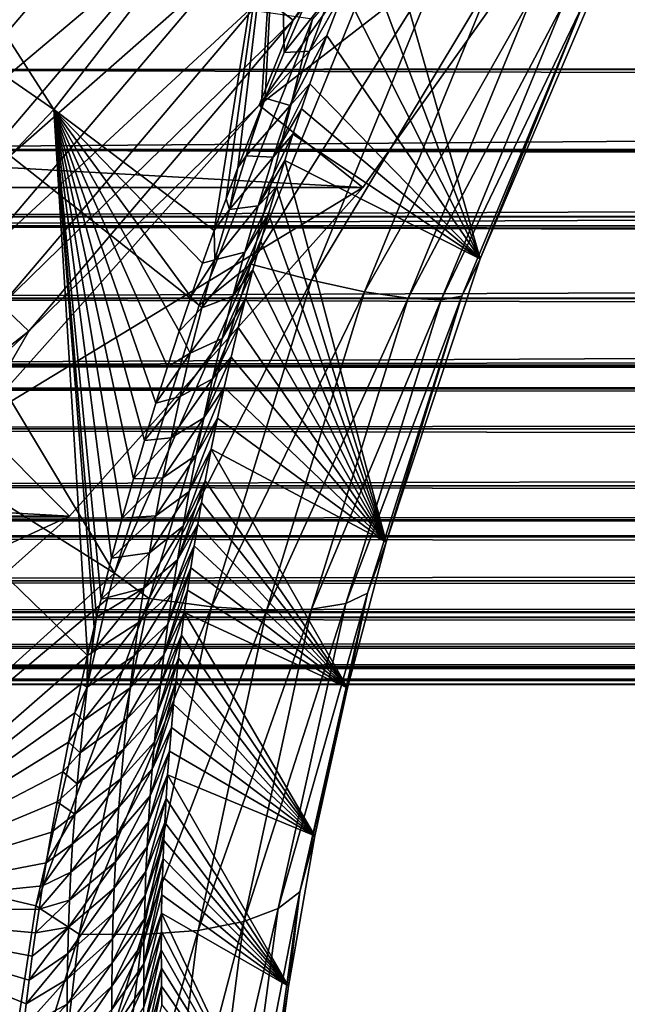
# Model space of a CAD drawing. Header units: metres. Extents: x -101 to 101, y -261 to 23.
# Tile 87 of 256: x -62.61 to -59.52, y -16.63 to -11.61. Entities that reach past the tile are written whole.
import ezdxf

# ---------------------------------------------------------------- set-up
doc = ezdxf.new("R2010")
doc.units = ezdxf.units.M
doc.layers.add('solid_505151_K2442K1000C34', color=7, linetype='CONTINUOUS')

msp = doc.modelspace()

# ---------------------------------------------------------------- linework, layer by layer
at = {"layer": 'solid_505151_K2442K1000C34'}
for points in [[(-61.372223, -11.499837, -0.812059), (-61.218605, -11.616613, -1.132233), (-60.052208, -9.896307, -1.132233)], [(-60.052208, -9.896307, -1.132233), (-61.218605, -11.616613, -1.132233), (-60.136715, -10.281734, -1.482362)], [(-62.437145, -12.072566, 66.448959), (-64.429291, -10.693686, 59.914131), (-63.805645, -9.945367, 59.914131)], [(-61.287933, -10.58791, 66.448959), (-62.437145, -12.072566, 66.448959), (-63.805645, -9.945367, 59.914131)], [(-61.390793, -12.049191, -1.482362), (-59.565556, -10.640695, -4), (-60.136715, -10.281734, -1.482362)], [(-61.218605, -11.616613, -1.132233), (-61.390793, -12.049191, -1.482362), (-60.136715, -10.281734, -1.482362)], [(-61.619877, -12.687778, 69.616043), (-62.437145, -12.072566, 66.448959), (-61.287933, -10.58791, 66.448959)], [(-61.560154, -12.525999, 69.425346), (-61.619877, -12.687778, 69.616043), (-61.287933, -10.58791, 66.448959)], [(-61.500416, -12.368845, 69.249565), (-61.560154, -12.525999, 69.425346), (-61.287933, -10.58791, 66.448959)], [(-61.381557, -12.067171, 68.936737), (-61.500416, -12.368845, 69.249565), (-61.287933, -10.58791, 66.448959)], [(-61.359959, -12.014003, 68.885155), (-61.381557, -12.067171, 68.936737), (-61.287933, -10.58791, 66.448959)], [(-61.263577, -11.781261, 68.6707), (-61.359959, -12.014003, 68.885155), (-61.287933, -10.58791, 66.448959)], [(-61.146664, -11.509503, 68.445137), (-61.263577, -11.781261, 68.6707), (-61.287933, -10.58791, 66.448959)], [(-60.8634, -12.469823, -4), (-92.136597, -12.469823, -4), (-93.434448, -10.640695, -4)], [(-59.565556, -10.640695, -4), (-60.8634, -12.469823, -4), (-93.434448, -10.640695, -4)], [(-61.390793, -12.049191, -1.482362), (-60.8634, -12.469823, -4), (-59.565556, -10.640695, -4)], [(-62.437145, -12.072566, 66.448959), (-63.730656, -13.433341, 66.448959), (-64.429291, -10.693686, 59.914131)], [(-62.358574, -10.750033, -0.03452), (-63.174736, -11.17912), (-63.847355, -11.935073)], [(-62.358574, -10.750033, -0.03452), (-63.847355, -11.935073), (-63.603752, -12.215973, -0.03452)], [(-62.358574, -10.750033, -0.03452), (-63.603752, -12.215973, -0.03452), (-62.072533, -10.967475, -0.137706)], [(-63.603752, -12.215973, -0.03452), (-63.342899, -12.463066, -0.137706), (-62.072533, -10.967475, -0.137706)], [(-62.072533, -10.967475, -0.137706), (-63.342899, -12.463066, -0.137706), (-61.806778, -11.169497, -0.305955)], [(-60.265236, -12.833061, 102.595268), (-60.869045, -11.237093, 69.035301), (-60.780933, -11.02522, 68.842979)], [(-59.674934, -11.445688, 102.772995), (-60.265236, -12.833061, 102.595268), (-60.780933, -11.02522, 68.842979)], [(-7.519009, -11.813201, 50.243824), (-8.923031, -11.088615, 51.101612), (-63.278236, -11.50272, 50.62743)], [(-63.342899, -12.463066, -0.137706), (-63.100544, -12.692637, -0.305955), (-61.806778, -11.169497, -0.305955)], [(-61.806778, -11.169497, -0.305955), (-63.100544, -12.692637, -0.305955), (-61.570591, -11.349042, -0.533388)], [(-62.127956, -14.432835, 104.163307), (-64.077522, -11.18525, 105.622948), (-65.314751, -12.422479, 105.622948)], [(-61.696209, -13.068428, 104.435432), (-61.120453, -11.612146, 104.637054), (-64.077522, -11.18525, 105.622948)], [(-62.127956, -14.432835, 104.163307), (-61.696209, -13.068428, 104.435432), (-64.077522, -11.18525, 105.622948)], [(-60.753654, -11.187316, 104.610352), (-61.120453, -11.612146, 104.637054), (-61.433395, -12.859151, 104.399261)], [(-60.753654, -11.187316, 104.610352), (-61.433395, -12.859151, 104.399261), (-60.459606, -11.308308, 104.40818)], [(-60.265236, -12.833061, 102.595268), (-60.957573, -11.46047, 69.263115), (-60.869045, -11.237093, 69.035301)], [(-61.433395, -12.859151, 104.399261), (-61.124973, -12.940775, 104.198792), (-60.459606, -11.308308, 104.40818)], [(-60.459606, -11.308308, 104.40818), (-61.124973, -12.940775, 104.198792), (-60.203331, -11.406996, 104.1502)], [(-63.100544, -12.692637, -0.305955), (-62.885155, -12.896667, -0.533388), (-61.570591, -11.349042, -0.533388)], [(-61.570591, -11.349042, -0.533388), (-62.885155, -12.896667, -0.533388), (-61.372223, -11.499837, -0.812059)], [(-61.124973, -12.940775, 104.198792), (-60.85466, -12.999546, 103.942963), (-60.203331, -11.406996, 104.1502)], [(-60.203331, -11.406996, 104.1502), (-60.85466, -12.999546, 103.942963), (-59.993916, -11.479878, 103.845551)], [(-61.024361, -11.47776, 68.781273), (-61.263577, -11.781261, 68.6707), (-61.146664, -11.509503, 68.445137)], [(-61.024361, -11.47776, 68.781273), (-61.135708, -11.773926, 69.088737), (-61.263577, -11.781261, 68.6707)], [(-61.135708, -11.773926, 69.088737), (-60.957573, -11.46047, 69.263115), (-61.045918, -11.695296, 69.529716)], [(-61.024361, -11.47776, 68.781273), (-60.957573, -11.46047, 69.263115), (-61.135708, -11.773926, 69.088737)], [(-60.265236, -12.833061, 102.595268), (-61.045918, -11.695296, 69.529716), (-60.957573, -11.46047, 69.263115)], [(-60.85466, -12.999546, 103.942963), (-60.63205, -13.033382, 103.640846), (-59.993916, -11.479878, 103.845551)], [(-59.993916, -11.479878, 103.845551), (-60.63205, -13.033382, 103.640846), (-59.838799, -11.524368, 103.505066)], [(-59.743484, -11.538886, 103.140816), (-60.265236, -12.833061, 102.595268), (-59.674934, -11.445688, 102.772995)], [(63.903275, -11.868822, 31.827702), (-63.903271, -11.868819, 31.827698), (-63.278229, -11.502713, 31.372561)], [(-7.519009, -11.813201, 50.243824), (-63.278236, -11.50272, 50.62743), (-63.903229, -11.868796, 50.172333)], [(63.903275, -11.868822, 31.827702), (-63.278229, -11.502713, 31.372561), (63.278225, -11.502713, 31.372561)], [(-62.885155, -12.896667, -0.533388), (-62.704254, -13.068025, -0.812059), (-61.372223, -11.499837, -0.812059)], [(-61.372223, -11.499837, -0.812059), (-62.704254, -13.068025, -0.812059), (-61.218605, -11.616613, -1.132233)], [(-60.63205, -13.033382, 103.640846), (-60.465038, -13.041083, 103.303177), (-59.838799, -11.524368, 103.505066)], [(-59.838799, -11.524368, 103.505066), (-60.465038, -13.041083, 103.303177), (-59.743484, -11.538886, 103.140816)], [(-60.465038, -13.041083, 103.303177), (-60.359558, -13.022372, 102.941925), (-59.743484, -11.538886, 103.140816)], [(-59.743484, -11.538886, 103.140816), (-60.359558, -13.022372, 102.941925), (-60.265236, -12.833061, 102.595268)], [(-62.704254, -13.068025, -0.812059), (-62.564163, -13.200726, -1.132233), (-61.218605, -11.616613, -1.132233)], [(-61.218605, -11.616613, -1.132233), (-62.564163, -13.200726, -1.132233), (-61.390793, -12.049191, -1.482362)], [(-61.433395, -12.859151, 104.399261), (-61.120453, -11.612146, 104.637054), (-61.696209, -13.068428, 104.435432)], [(-61.233521, -12.052059, 69.414902), (-61.045918, -11.695296, 69.529716), (-61.133347, -11.941267, 69.839073)], [(-61.135708, -11.773926, 69.088737), (-61.045918, -11.695296, 69.529716), (-61.233521, -12.052059, 69.414902)], [(-60.265236, -12.833061, 102.595268), (-61.133347, -11.941267, 69.839073), (-61.045918, -11.695296, 69.529716)], [(-61.135708, -11.773926, 69.088737), (-61.359959, -12.014003, 68.885155), (-61.263577, -11.781261, 68.6707)], [(-61.135708, -11.773926, 69.088737), (-61.233521, -12.052059, 69.414902), (-61.359959, -12.014003, 68.885155)], [(-7.519009, -11.813201, 50.243824), (-63.903229, -11.868796, 50.172333), (-64.660034, -12.274928, 49.621262)], [(-6.078445, -12.383045, 49.465237), (-7.519009, -11.813201, 50.243824), (-64.660034, -12.274928, 49.621262)], [(64.66008, -12.274951, 32.378773), (-64.660072, -12.274948, 32.378769), (-63.903271, -11.868819, 31.827698)], [(64.66008, -12.274951, 32.378773), (-63.903271, -11.868819, 31.827698), (63.903275, -11.868822, 31.827702)], [(-61.319801, -12.314244, 69.755951), (-61.133347, -11.941267, 69.839073), (-61.176502, -12.068356, 70.011055)], [(-61.233521, -12.052059, 69.414902), (-61.133347, -11.941267, 69.839073), (-61.319801, -12.314244, 69.755951)], [(-60.265236, -12.833061, 102.595268), (-61.176502, -12.068356, 70.011055), (-61.133347, -11.941267, 69.839073)], [(-61.458176, -12.307436, 69.230492), (-61.381557, -12.067171, 68.936737), (-61.359959, -12.014003, 68.885155)], [(-61.233521, -12.052059, 69.414902), (-61.458176, -12.307436, 69.230492), (-61.359959, -12.014003, 68.885155)], [(-62.265812, -14.853148, 73.101875), (-63.730656, -13.433341, 66.448959), (-62.437145, -12.072566, 66.448959)], [(-62.834877, -13.665122, -1.482362), (-60.8634, -12.469823, -4), (-61.390793, -12.049191, -1.482362)], [(-62.564163, -13.200726, -1.132233), (-62.834877, -13.665122, -1.482362), (-61.390793, -12.049191, -1.482362)], [(-62.231724, -14.708451, 72.811768), (-62.265812, -14.853148, 73.101875), (-62.437145, -12.072566, 66.448959)], [(-62.219067, -14.656358, 72.70961), (-62.231724, -14.708451, 72.811768), (-62.437145, -12.072566, 66.448959)], [(-62.196621, -14.565732, 72.534607), (-62.219067, -14.656358, 72.70961), (-62.437145, -12.072566, 66.448959)], [(-62.143234, -14.356822, 72.143082), (-62.196621, -14.565732, 72.534607), (-62.437145, -12.072566, 66.448959)], [(-62.088406, -14.15246, 71.776848), (-62.143234, -14.356822, 72.143082), (-62.437145, -12.072566, 66.448959)], [(-62.032135, -13.95272, 71.435112), (-62.088406, -14.15246, 71.776848), (-62.437145, -12.072566, 66.448959)], [(-61.975166, -13.757648, 71.115257), (-62.032135, -13.95272, 71.435112), (-62.437145, -12.072566, 66.448959)], [(-61.916958, -13.567296, 70.817909), (-61.975166, -13.757648, 71.115257), (-62.437145, -12.072566, 66.448959)], [(-61.858368, -13.381741, 70.540359), (-61.916958, -13.567296, 70.817909), (-62.437145, -12.072566, 66.448959)], [(-61.799141, -13.201052, 70.2827), (-61.858368, -13.381741, 70.540359), (-62.437145, -12.072566, 66.448959)], [(-61.739513, -13.025166, 70.043503), (-61.799141, -13.201052, 70.2827), (-62.437145, -12.072566, 66.448959)], [(-61.679874, -12.854079, 69.821213), (-61.739513, -13.025166, 70.043503), (-62.437145, -12.072566, 66.448959)], [(-61.619877, -12.687778, 69.616043), (-61.679874, -12.854079, 69.821213), (-62.437145, -12.072566, 66.448959)], [(-61.458176, -12.307436, 69.230492), (-61.500416, -12.368845, 69.249565), (-61.381557, -12.067171, 68.936737)], [(-61.233521, -12.052059, 69.414902), (-61.319801, -12.314244, 69.755951), (-61.458176, -12.307436, 69.230492)], [(-61.319801, -12.314244, 69.755951), (-61.176502, -12.068356, 70.011055), (-61.219204, -12.198172, 70.194664)], [(-60.265236, -12.833061, 102.595268), (-61.219204, -12.198172, 70.194664), (-61.176502, -12.068356, 70.011055)], [(-61.396343, -12.562479, 70.108627), (-61.219204, -12.198172, 70.194664), (-61.261353, -12.330692, 70.390808)], [(-61.319801, -12.314244, 69.755951), (-61.219204, -12.198172, 70.194664), (-61.396343, -12.562479, 70.108627)], [(-60.265236, -12.833061, 102.595268), (-61.261353, -12.330692, 70.390808), (-61.219204, -12.198172, 70.194664)], [(-6.078445, -12.383045, 49.465237), (-64.660034, -12.274928, 49.621262), (-65.358109, -12.61659, 49.113052)], [(65.358086, -12.616582, 32.886932), (-65.358086, -12.616583, 32.886932), (-64.660072, -12.274948, 32.378769)], [(65.358086, -12.616582, 32.886932), (-64.660072, -12.274948, 32.378769), (64.66008, -12.274951, 32.378773)], [(-61.543171, -12.580501, 69.586441), (-61.500416, -12.368845, 69.249565), (-61.458176, -12.307436, 69.230492)], [(-61.319801, -12.314244, 69.755951), (-61.543171, -12.580501, 69.586441), (-61.458176, -12.307436, 69.230492)], [(-61.319801, -12.314244, 69.755951), (-61.396343, -12.562479, 70.108627), (-61.543171, -12.580501, 69.586441)], [(-61.396343, -12.562479, 70.108627), (-61.261353, -12.330692, 70.390808), (-61.302853, -12.465883, 70.600327)], [(-60.744408, -14.275767, 102.295349), (-61.302853, -12.465883, 70.600327), (-61.261353, -12.330692, 70.390808)], [(-60.265236, -12.833061, 102.595268), (-60.744408, -14.275767, 102.295349), (-61.261353, -12.330692, 70.390808)], [(-6.078445, -12.383045, 49.465237), (-65.358109, -12.61659, 49.113052), (-65.459663, -12.663836, 49.039108)], [(-4.689626, -12.792543, 48.832676), (-6.078445, -12.383045, 49.465237), (-65.459663, -12.663836, 49.039108)], [(-61.543171, -12.580501, 69.586441), (-61.560154, -12.525999, 69.425346), (-61.500416, -12.368845, 69.249565)], [(-63.694267, -15.849888, 104.159546), (-62.127956, -14.432835, 104.163307), (-65.314751, -12.422479, 105.622948)], [(-62.357841, -14.142104, -4), (-90.642159, -14.142104, -4), (-92.136597, -12.469823, -4)], [(-60.8634, -12.469823, -4), (-62.357841, -14.142104, -4), (-92.136597, -12.469823, -4)], [(-62.834877, -13.665122, -1.482362), (-62.357841, -14.142104, -4), (-60.8634, -12.469823, -4)], [(-61.464462, -12.798299, 70.47084), (-61.302853, -12.465883, 70.600327), (-61.343666, -12.60377, 70.822937)], [(-61.396343, -12.562479, 70.108627), (-61.302853, -12.465883, 70.600327), (-61.464462, -12.798299, 70.47084)], [(-60.744408, -14.275767, 102.295349), (-61.343666, -12.60377, 70.822937), (-61.302853, -12.465883, 70.600327)], [(-61.543171, -12.580501, 69.586441), (-61.619877, -12.687778, 69.616043), (-61.560154, -12.525999, 69.425346)], [(-61.617867, -12.83785, 69.952065), (-61.619877, -12.687778, 69.616043), (-61.543171, -12.580501, 69.586441)], [(-61.396343, -12.562479, 70.108627), (-61.617867, -12.83785, 69.952065), (-61.543171, -12.580501, 69.586441)], [(-61.396343, -12.562479, 70.108627), (-61.464462, -12.798299, 70.47084), (-61.617867, -12.83785, 69.952065)], [(65.459702, -12.663857, 32.960922), (-65.459702, -12.663854, 32.960918), (-65.358086, -12.616583, 32.886932)], [(65.459702, -12.663857, 32.960922), (-65.358086, -12.616583, 32.886932), (65.358086, -12.616582, 32.886932)], [(-61.525291, -13.023096, 70.840904), (-61.343666, -12.60377, 70.822937), (-61.383678, -12.744328, 71.060158)], [(-61.464462, -12.798299, 70.47084), (-61.343666, -12.60377, 70.822937), (-61.525291, -13.023096, 70.840904)], [(-60.744408, -14.275767, 102.295349), (-61.383678, -12.744328, 71.060158), (-61.343666, -12.60377, 70.822937)], [(66.301315, -13.032708, 33.573795), (-66.301315, -13.032706, 33.573792), (-65.459702, -12.663854, 32.960918)], [(-4.689626, -12.792543, 48.832676), (-65.459663, -12.663836, 49.039108), (-66.301277, -13.032691, 48.426235)], [(66.301315, -13.032708, 33.573795), (-65.459702, -12.663854, 32.960918), (65.459702, -12.663857, 32.960922)], [(-61.617867, -12.83785, 69.952065), (-61.679874, -12.854079, 69.821213), (-61.619877, -12.687778, 69.616043)], [(-61.525291, -13.023096, 70.840904), (-61.383678, -12.744328, 71.060158), (-61.422844, -12.887575, 71.31176)], [(-60.744408, -14.275767, 102.295349), (-61.422844, -12.887575, 71.31176), (-61.383678, -12.744328, 71.060158)], [(-3.405249, -13.064614, 48.36993), (-4.689626, -12.792543, 48.832676), (-66.301277, -13.032691, 48.426235)], [(-61.464462, -12.798299, 70.47084), (-61.683739, -13.081368, 70.32563), (-61.617867, -12.83785, 69.952065)], [(-61.464462, -12.798299, 70.47084), (-61.525291, -13.023096, 70.840904), (-61.683739, -13.081368, 70.32563)], [(-60.359558, -13.022372, 102.941925), (-60.744408, -14.275767, 102.295349), (-60.265236, -12.833061, 102.595268)], [(-61.433395, -12.859151, 104.399261), (-61.696209, -13.068428, 104.435432), (-62.127956, -14.432835, 104.163307)], [(-61.433395, -12.859151, 104.399261), (-62.127956, -14.432835, 104.163307), (-61.951702, -14.562561, 104.053009)], [(-61.433395, -12.859151, 104.399261), (-61.951702, -14.562561, 104.053009), (-61.124973, -12.940775, 104.198792)], [(-61.617867, -12.83785, 69.952065), (-61.739513, -13.025166, 70.043503), (-61.679874, -12.854079, 69.821213)], [(-61.683739, -13.081368, 70.32563), (-61.739513, -13.025166, 70.043503), (-61.617867, -12.83785, 69.952065)], [(-61.579781, -13.238055, 71.217468), (-61.422844, -12.887575, 71.31176), (-61.461071, -13.033484, 71.578583)], [(-61.525291, -13.023096, 70.840904), (-61.422844, -12.887575, 71.31176), (-61.579781, -13.238055, 71.217468)], [(-60.744408, -14.275767, 102.295349), (-61.461071, -13.033484, 71.578583), (-61.422844, -12.887575, 71.31176)], [(-61.951702, -14.562561, 104.053009), (-61.633682, -14.604176, 103.855255), (-61.124973, -12.940775, 104.198792)], [(-61.124973, -12.940775, 104.198792), (-61.633682, -14.604176, 103.855255), (-60.85466, -12.999546, 103.942963)], [(67.183846, -13.378516, 34.216541), (-67.183846, -13.378514, 34.216537), (-66.301315, -13.032706, 33.573792)], [(-3.405249, -13.064614, 48.36993), (-66.301277, -13.032691, 48.426235), (-67.183807, -13.378502, 47.783485)], [(67.183846, -13.378516, 34.216541), (-66.301315, -13.032706, 33.573792), (66.301315, -13.032708, 33.573795)], [(-61.683739, -13.081368, 70.32563), (-61.799141, -13.201052, 70.2827), (-61.739513, -13.025166, 70.043503)], [(-61.525291, -13.023096, 70.840904), (-61.742092, -13.312799, 70.705658), (-61.683739, -13.081368, 70.32563)], [(-61.525291, -13.023096, 70.840904), (-61.579781, -13.238055, 71.217468), (-61.742092, -13.312799, 70.705658)], [(-61.633682, -14.604176, 103.855255), (-61.354504, -14.622436, 103.602867), (-60.85466, -12.999546, 103.942963)], [(-61.628635, -13.444076, 71.599625), (-61.461071, -13.033484, 71.578583), (-61.498245, -13.182012, 71.861832)], [(-61.579781, -13.238055, 71.217468), (-61.461071, -13.033484, 71.578583), (-61.628635, -13.444076, 71.599625)], [(-60.744408, -14.275767, 102.295349), (-61.498245, -13.182012, 71.861832), (-61.461071, -13.033484, 71.578583)], [(-60.85466, -12.999546, 103.942963), (-61.354504, -14.622436, 103.602867), (-60.63205, -13.033382, 103.640846)], [(-61.354504, -14.622436, 103.602867), (-61.124077, -14.616699, 103.304802), (-60.63205, -13.033382, 103.640846)], [(-60.63205, -13.033382, 103.640846), (-61.124077, -14.616699, 103.304802), (-60.465038, -13.041083, 103.303177)], [(-60.950581, -14.587171, 102.971634), (-60.840172, -14.534892, 102.615189), (-60.359558, -13.022372, 102.941925)], [(-60.465038, -13.041083, 103.303177), (-60.950581, -14.587171, 102.971634), (-60.359558, -13.022372, 102.941925)], [(-60.359558, -13.022372, 102.941925), (-60.840172, -14.534892, 102.615189), (-60.744408, -14.275767, 102.295349)], [(-2.216369, -13.234, 48.061249), (-3.405249, -13.064614, 48.36993), (-67.183807, -13.378502, 47.783485)], [(-62.704254, -13.068025, -0.812059), (-64.198029, -14.483002, -0.812059), (-62.564163, -13.200726, -1.132233)], [(-61.742092, -13.312799, 70.705658), (-61.799141, -13.201052, 70.2827), (-61.683739, -13.081368, 70.32563)], [(-61.124077, -14.616699, 103.304802), (-60.950581, -14.587171, 102.971634), (-60.465038, -13.041083, 103.303177)], [(-61.628635, -13.444076, 71.599625), (-61.498245, -13.182012, 71.861832), (-61.534336, -13.333182, 72.161057)], [(-60.744408, -14.275767, 102.295349), (-61.534336, -13.333182, 72.161057), (-61.498245, -13.182012, 71.861832)], [(-1.09341, -13.326427, 47.885227), (-2.216369, -13.234, 48.061249), (-67.183807, -13.378502, 47.783485)], [(-64.198029, -14.483002, -0.812059), (-64.073105, -14.630072, -1.132233), (-62.564163, -13.200726, -1.132233)], [(-62.564163, -13.200726, -1.132233), (-64.073105, -14.630072, -1.132233), (-62.834877, -13.665122, -1.482362)], [(-61.742092, -13.312799, 70.705658), (-61.858368, -13.381741, 70.540359), (-61.799141, -13.201052, 70.2827)], [(-61.579781, -13.238055, 71.217468), (-61.793941, -13.533525, 71.091049), (-61.742092, -13.312799, 70.705658)], [(-61.579781, -13.238055, 71.217468), (-61.628635, -13.444076, 71.599625), (-61.793941, -13.533525, 71.091049)], [(0, -13.355837, 47.828003), (-1.09341, -13.326427, 47.885227), (-67.183807, -13.378502, 47.783485)], [(-61.742092, -13.312799, 70.705658), (-61.916958, -13.567296, 70.817909), (-61.858368, -13.381741, 70.540359)], [(-61.793941, -13.533525, 71.091049), (-61.916958, -13.567296, 70.817909), (-61.742092, -13.312799, 70.705658)], [(-61.672523, -13.642025, 71.986519), (-61.534336, -13.333182, 72.161057), (-61.569206, -13.486936, 72.478104)], [(-61.628635, -13.444076, 71.599625), (-61.534336, -13.333182, 72.161057), (-61.672523, -13.642025, 71.986519)], [(-60.744408, -14.275767, 102.295349), (-61.569206, -13.486936, 72.478104), (-61.534336, -13.333182, 72.161057)], [(67.183807, -13.3785, 47.783489), (-67.183807, -13.378502, 47.783485), (-67.505173, -13.494574, 47.549541)], [(67.505173, -13.494574, 47.549541), (67.183807, -13.3785, 47.783489), (-67.505173, -13.494574, 47.549541)], [(67.50515, -13.494567, 34.450447), (-67.50515, -13.494567, 34.450447), (-67.183846, -13.378514, 34.216537)], [(67.50515, -13.494567, 34.450447), (-67.183846, -13.378514, 34.216537), (67.183846, -13.378516, 34.216541)], [(0, -13.355837, 47.828003), (-67.183807, -13.378502, 47.783485), (67.183807, -13.3785, 47.783489)], [(-62.265812, -14.853148, 73.101875), (-63.756138, -16.154409, 73.114449), (-63.730656, -13.433341, 66.448959)], [(-61.628635, -13.444076, 71.599625), (-61.840054, -13.744602, 71.481071), (-61.793941, -13.533525, 71.091049)], [(-61.628635, -13.444076, 71.599625), (-61.672523, -13.642025, 71.986519), (-61.840054, -13.744602, 71.481071)], [(-61.711975, -13.8326, 72.377525), (-61.569206, -13.486936, 72.478104), (-61.60281, -13.643281, 72.812927)], [(-61.672523, -13.642025, 71.986519), (-61.569206, -13.486936, 72.478104), (-61.711975, -13.8326, 72.377525)], [(-60.744408, -14.275767, 102.295349), (-61.60281, -13.643281, 72.812927), (-61.569206, -13.486936, 72.478104)], [(68.106369, -13.69835, 34.888111), (-68.106369, -13.698348, 34.888107), (-67.50515, -13.494567, 34.450447)], [(67.505173, -13.494574, 47.549541), (-67.505173, -13.494574, 47.549541), (-68.106331, -13.698338, 47.111916)], [(68.106331, -13.698337, 47.111919), (67.505173, -13.494574, 47.549541), (-68.106331, -13.698338, 47.111916)], [(68.106369, -13.69835, 34.888111), (-67.50515, -13.494567, 34.450447), (67.50515, -13.494567, 34.450447)], [(-61.793941, -13.533525, 71.091049), (-61.975166, -13.757648, 71.115257), (-61.916958, -13.567296, 70.817909)], [(-61.840054, -13.744602, 71.481071), (-61.975166, -13.757648, 71.115257), (-61.793941, -13.533525, 71.091049)], [(-64.450813, -15.109207, -1.482362), (-62.357841, -14.142104, -4), (-62.834877, -13.665122, -1.482362)], [(-61.672523, -13.642025, 71.986519), (-61.881161, -13.947056, 71.875), (-61.840054, -13.744602, 71.481071)], [(-61.672523, -13.642025, 71.986519), (-61.711975, -13.8326, 72.377525), (-61.881161, -13.947056, 71.875)], [(-61.747406, -14.016354, 72.772171), (-61.60281, -13.643281, 72.812927), (-61.635052, -13.802188, 73.166283)], [(-61.711975, -13.8326, 72.377525), (-61.60281, -13.643281, 72.812927), (-61.747406, -14.016354, 72.772171)], [(-60.744408, -14.275767, 102.295349), (-61.635052, -13.802188, 73.166283), (-61.60281, -13.643281, 72.812927)], [(69.065773, -13.989158, 35.586735), (-69.065765, -13.989157, 35.586731), (-68.106369, -13.698348, 34.888107)], [(68.106331, -13.698337, 47.111919), (-68.106331, -13.698338, 47.111916), (-69.065735, -13.989148, 46.413292)], [(69.065735, -13.989147, 46.413296), (68.106331, -13.698337, 47.111919), (-69.065735, -13.989148, 46.413292)], [(69.065773, -13.989158, 35.586735), (-68.106369, -13.698348, 34.888107), (68.106369, -13.69835, 34.888111)], [(-61.840054, -13.744602, 71.481071), (-62.032135, -13.95272, 71.435112), (-61.975166, -13.757648, 71.115257)], [(-61.881161, -13.947056, 71.875), (-62.032135, -13.95272, 71.435112), (-61.840054, -13.744602, 71.481071)], [(-61.711975, -13.8326, 72.377525), (-61.917801, -14.141652, 72.272346), (-61.881161, -13.947056, 71.875)], [(-61.711975, -13.8326, 72.377525), (-61.747406, -14.016354, 72.772171), (-61.917801, -14.141652, 72.272346)], [(-61.779232, -14.193837, 73.169998), (-61.635052, -13.802188, 73.166283), (-61.665806, -13.963592, 73.539917)], [(-61.747406, -14.016354, 72.772171), (-61.635052, -13.802188, 73.166283), (-61.779232, -14.193837, 73.169998)], [(-60.940708, -15.016948, 102.097916), (-61.665806, -13.963592, 73.539917), (-61.635052, -13.802188, 73.166283)], [(-60.744408, -14.275767, 102.295349), (-60.940708, -15.016948, 102.097916), (-61.635052, -13.802188, 73.166283)], [(69.065735, -13.989147, 46.413296), (-69.065735, -13.989148, 46.413292), (-69.710136, -14.161771, 45.944111)], [(69.710136, -14.161771, 45.944115), (69.065735, -13.989147, 46.413296), (-69.710136, -14.161771, 45.944111)], [(69.710114, -14.161765, 36.05587), (-69.710114, -14.161765, 36.05587), (-69.065765, -13.989157, 35.586731)], [(69.710114, -14.161765, 36.05587), (-69.065765, -13.989157, 35.586731), (69.065773, -13.989158, 35.586735)], [(-61.881161, -13.947056, 71.875), (-62.088406, -14.15246, 71.776848), (-62.032135, -13.95272, 71.435112)], [(-61.917801, -14.141652, 72.272346), (-62.088406, -14.15246, 71.776848), (-61.881161, -13.947056, 71.875)], [(-61.807785, -14.365499, 73.570625), (-61.665806, -13.963592, 73.539917), (-61.685478, -14.072607, 73.799767)], [(-61.779232, -14.193837, 73.169998), (-61.665806, -13.963592, 73.539917), (-61.807785, -14.365499, 73.570625)], [(-60.940708, -15.016948, 102.097916), (-61.685478, -14.072607, 73.799767), (-61.665806, -13.963592, 73.539917)], [(-61.747406, -14.016354, 72.772171), (-61.950428, -14.329025, 72.672722), (-61.917801, -14.141652, 72.272346)], [(-61.747406, -14.016354, 72.772171), (-61.779232, -14.193837, 73.169998), (-61.950428, -14.329025, 72.672722)], [(-61.807785, -14.365499, 73.570625), (-61.685478, -14.072607, 73.799767), (-61.704437, -14.182712, 74.068939)], [(-60.940708, -15.016948, 102.097916), (-61.704437, -14.182712, 74.068939), (-61.685478, -14.072607, 73.799767)], [(-62.357841, -14.142104, -4), (-64.030205, -15.636626, -4), (-90.642159, -14.142104, -4)], [(70.059464, -14.248073, 36.31039), (-70.059464, -14.248072, 36.310387), (-69.710114, -14.161765, 36.05587)], [(69.710136, -14.161771, 45.944115), (-69.710136, -14.161771, 45.944111), (-70.059433, -14.248064, 45.689632)], [(70.059425, -14.248063, 45.689636), (69.710136, -14.161771, 45.944115), (-70.059433, -14.248064, 45.689632)], [(70.059464, -14.248073, 36.31039), (-69.710114, -14.161765, 36.05587), (69.710114, -14.161765, 36.05587)], [(-64.450813, -15.109207, -1.482362), (-64.030205, -15.636626, -4), (-62.357841, -14.142104, -4)], [(-61.917801, -14.141652, 72.272346), (-62.143234, -14.356822, 72.143082), (-62.088406, -14.15246, 71.776848)], [(-61.950428, -14.329025, 72.672722), (-62.143234, -14.356822, 72.143082), (-61.917801, -14.141652, 72.272346)], [(-61.833336, -14.531697, 73.973808), (-61.704437, -14.182712, 74.068939), (-61.722626, -14.29386, 74.348221)], [(-61.807785, -14.365499, 73.570625), (-61.704437, -14.182712, 74.068939), (-61.833336, -14.531697, 73.973808)], [(-60.940708, -15.016948, 102.097916), (-61.722626, -14.29386, 74.348221), (-61.704437, -14.182712, 74.068939)], [(-61.779232, -14.193837, 73.169998), (-61.979465, -14.509803, 73.075737), (-61.950428, -14.329025, 72.672722)], [(-61.779232, -14.193837, 73.169998), (-61.807785, -14.365499, 73.570625), (-61.979465, -14.509803, 73.075737)], [(71.084602, -14.472396, 37.056683), (-71.084595, -14.472396, 37.056683), (-70.059464, -14.248072, 36.310387)], [(70.059425, -14.248063, 45.689636), (-70.059433, -14.248064, 45.689632), (-71.084572, -14.47239, 44.94334)], [(71.084564, -14.472389, 44.94334), (70.059425, -14.248063, 45.689636), (-71.084572, -14.47239, 44.94334)], [(71.084602, -14.472396, 37.056683), (-70.059464, -14.248072, 36.310387), (70.059464, -14.248073, 36.31039)], [(-60.840172, -14.534892, 102.615189), (-60.940708, -15.016948, 102.097916), (-60.744408, -14.275767, 102.295349)], [(-61.950428, -14.329025, 72.672722), (-62.196621, -14.565732, 72.534607), (-62.143234, -14.356822, 72.143082)], [(-61.979465, -14.509803, 73.075737), (-62.196621, -14.565732, 72.534607), (-61.950428, -14.329025, 72.672722)], [(-61.85614, -14.69278, 74.37928), (-61.722626, -14.29386, 74.348221), (-61.740047, -14.406075, 74.637337)], [(-61.833336, -14.531697, 73.973808), (-61.722626, -14.29386, 74.348221), (-61.85614, -14.69278, 74.37928)], [(-60.940708, -15.016948, 102.097916), (-61.740047, -14.406075, 74.637337), (-61.722626, -14.29386, 74.348221)], [(-61.807785, -14.365499, 73.570625), (-62.00526, -14.684466, 73.481117), (-61.979465, -14.509803, 73.075737)], [(-61.807785, -14.365499, 73.570625), (-61.833336, -14.531697, 73.973808), (-62.00526, -14.684466, 73.481117)], [(-62.164394, -14.56457, 104.132919), (-62.127956, -14.432835, 104.163307), (-63.694267, -15.849888, 104.159546)], [(-61.951702, -14.562561, 104.053009), (-62.127956, -14.432835, 104.163307), (-62.164394, -14.56457, 104.132919)], [(-61.876442, -14.849074, 74.786797), (-61.740047, -14.406075, 74.637337), (-61.756695, -14.519365, 74.936096)], [(-61.85614, -14.69278, 74.37928), (-61.740047, -14.406075, 74.637337), (-61.876442, -14.849074, 74.786797)], [(-60.940708, -15.016948, 102.097916), (-61.756695, -14.519365, 74.936096), (-61.740047, -14.406075, 74.637337)], [(71.084564, -14.472389, 44.94334), (-71.084572, -14.47239, 44.94334), (-71.957329, -14.630771, 44.307652)], [(71.957329, -14.630771, 44.307652), (71.084564, -14.472389, 44.94334), (-71.957329, -14.630771, 44.307652)], [(71.957306, -14.630766, 37.692326), (-71.957306, -14.630766, 37.692329), (-71.084595, -14.472396, 37.056683)], [(71.957306, -14.630766, 37.692326), (-71.084595, -14.472396, 37.056683), (71.084602, -14.472396, 37.056683)], [(-62.244598, -14.838393, 73.117233), (-62.219067, -14.656358, 72.70961), (-61.979465, -14.509803, 73.075737)], [(-62.244598, -14.838393, 73.117233), (-61.979465, -14.509803, 73.075737), (-62.00526, -14.684466, 73.481117)], [(-61.979465, -14.509803, 73.075737), (-62.219067, -14.656358, 72.70961), (-62.196621, -14.565732, 72.534607)], [(-61.833336, -14.531697, 73.973808), (-62.028084, -14.853411, 73.888649), (-62.00526, -14.684466, 73.481117)], [(-61.833336, -14.531697, 73.973808), (-61.85614, -14.69278, 74.37928), (-62.028084, -14.853411, 73.888649)], [(-61.876442, -14.849074, 74.786797), (-61.756695, -14.519365, 74.936096), (-61.772503, -14.633659, 75.245422)], [(-60.940708, -15.016948, 102.097916), (-61.772503, -14.633659, 75.245422), (-61.756695, -14.519365, 74.936096)], [(-61.294933, -16.141157, 102.51725), (-61.184677, -16.056061, 102.167137), (-60.840172, -14.534892, 102.615189)], [(-60.950581, -14.587171, 102.971634), (-61.294933, -16.141157, 102.51725), (-60.840172, -14.534892, 102.615189)], [(-60.840172, -14.534892, 102.615189), (-61.184677, -16.056061, 102.167137), (-60.940708, -15.016948, 102.097916)], [(-62.528477, -16.126938, 103.718559), (-62.164394, -14.56457, 104.132919), (-63.694267, -15.849888, 104.159546)], [(-61.951702, -14.562561, 104.053009), (-62.164394, -14.56457, 104.132919), (-62.528477, -16.126938, 103.718559)], [(-61.951702, -14.562561, 104.053009), (-62.528477, -16.126938, 103.718559), (-62.308502, -16.272089, 103.579208)], [(-61.951702, -14.562561, 104.053009), (-62.308502, -16.272089, 103.579208), (-61.633682, -14.604176, 103.855255)], [(-61.469646, -16.207268, 102.844475), (-61.294933, -16.141157, 102.51725), (-60.950581, -14.587171, 102.971634)], [(-61.124077, -14.616699, 103.304802), (-61.469646, -16.207268, 102.844475), (-60.950581, -14.587171, 102.971634)], [(72.134636, -14.659348, 37.821396), (-72.134636, -14.659348, 37.821396), (-71.957306, -14.630766, 37.692329)], [(71.957329, -14.630771, 44.307652), (-71.957329, -14.630771, 44.307652), (-72.134613, -14.659344, 44.178623)], [(72.134605, -14.659344, 44.178623), (71.957329, -14.630771, 44.307652), (-72.134613, -14.659344, 44.178623)], [(72.134636, -14.659348, 37.821396), (-71.957306, -14.630766, 37.692329), (71.957306, -14.630766, 37.692326)], [(-62.308502, -16.272089, 103.579208), (-61.985592, -16.27392, 103.385048), (-61.633682, -14.604176, 103.855255)], [(-61.633682, -14.604176, 103.855255), (-61.985592, -16.27392, 103.385048), (-61.354504, -14.622436, 103.602867)], [(-61.985592, -16.27392, 103.385048), (-61.702625, -16.25205, 103.137207), (-61.354504, -14.622436, 103.602867)], [(-61.894421, -15.000823, 75.196198), (-61.772503, -14.633659, 75.245422), (-61.787422, -14.748893, 75.566185)], [(-61.876442, -14.849074, 74.786797), (-61.772503, -14.633659, 75.245422), (-61.894421, -15.000823, 75.196198)], [(-61.107113, -15.770765, 101.867714), (-61.787422, -14.748893, 75.566185), (-61.772503, -14.633659, 75.245422)], [(-60.940708, -15.016948, 102.097916), (-61.107113, -15.770765, 101.867714), (-61.772503, -14.633659, 75.245422)], [(-61.702625, -16.25205, 103.137207), (-61.469646, -16.207268, 102.844475), (-61.124077, -14.616699, 103.304802)], [(-61.354504, -14.622436, 103.602867), (-61.702625, -16.25205, 103.137207), (-61.124077, -14.616699, 103.304802)], [(73.206116, -14.807014, 38.601593), (-73.206116, -14.807014, 38.601593), (-72.134636, -14.659348, 37.821396)], [(72.134605, -14.659344, 44.178623), (-72.134613, -14.659344, 44.178623), (-73.2061, -14.807012, 43.398418)], [(73.206093, -14.807011, 43.398422), (72.134605, -14.659344, 44.178623), (-73.2061, -14.807012, 43.398418)], [(73.206116, -14.807014, 38.601593), (-72.134636, -14.659348, 37.821396), (72.134636, -14.659348, 37.821396)], [(-62.266998, -15.013715, 73.525475), (-62.00526, -14.684466, 73.481117), (-62.028084, -14.853411, 73.888649)], [(-62.244598, -14.838393, 73.117233), (-62.00526, -14.684466, 73.481117), (-62.266998, -15.013715, 73.525475)], [(-62.244598, -14.838393, 73.117233), (-62.231724, -14.708451, 72.811768), (-62.219067, -14.656358, 72.70961)], [(-62.244598, -14.838393, 73.117233), (-62.265812, -14.853148, 73.101875), (-62.231724, -14.708451, 72.811768)], [(-61.85614, -14.69278, 74.37928), (-62.048206, -15.017028, 74.298111), (-62.028084, -14.853411, 73.888649)], [(-61.85614, -14.69278, 74.37928), (-61.876442, -14.849074, 74.786797), (-62.048206, -15.017028, 74.298111)], [(-61.910252, -15.148252, 75.607323), (-61.787422, -14.748893, 75.566185), (-61.801472, -14.865128, 75.897713)], [(-61.894421, -15.000823, 75.196198), (-61.787422, -14.748893, 75.566185), (-61.910252, -15.148252, 75.607323)], [(-61.107113, -15.770765, 101.867714), (-61.801472, -14.865128, 75.897713), (-61.787422, -14.748893, 75.566185)], [(73.206093, -14.807011, 43.398422), (-73.2061, -14.807012, 43.398418), (-74.232613, -14.908857, 42.651054)], [(74.232613, -14.908857, 42.651054), (73.206093, -14.807011, 43.398422), (-74.232613, -14.908857, 42.651054)], [(74.232582, -14.908854, 39.348923), (-74.232582, -14.908854, 39.348923), (-73.206116, -14.807014, 38.601593)], [(73.206116, -14.807014, 38.601593), (74.232582, -14.908854, 39.348923), (-73.206116, -14.807014, 38.601593)], [(-62.244598, -14.838393, 73.117233), (-62.266998, -15.013715, 73.525475), (-62.265812, -14.853148, 73.101875)], [(-62.298279, -14.996804, 73.398804), (-63.756138, -16.154409, 73.114449), (-62.265812, -14.853148, 73.101875)], [(-62.266998, -15.013715, 73.525475), (-62.298279, -14.996804, 73.398804), (-62.265812, -14.853148, 73.101875)], [(-62.286564, -15.18326, 73.93544), (-62.028084, -14.853411, 73.888649), (-62.048206, -15.017028, 74.298111)], [(-62.266998, -15.013715, 73.525475), (-62.028084, -14.853411, 73.888649), (-62.286564, -15.18326, 73.93544)], [(-61.876442, -14.849074, 74.786797), (-62.065868, -15.175668, 74.709305), (-62.048206, -15.017028, 74.298111)], [(-61.876442, -14.849074, 74.786797), (-61.894421, -15.000823, 75.196198), (-62.065868, -15.175668, 74.709305)], [(-61.924095, -15.291587, 76.02002), (-61.801472, -14.865128, 75.897713), (-61.814625, -14.982334, 76.240204)], [(-61.910252, -15.148252, 75.607323), (-61.801472, -14.865128, 75.897713), (-61.924095, -15.291587, 76.02002)], [(-61.107113, -15.770765, 101.867714), (-61.814625, -14.982334, 76.240204), (-61.801472, -14.865128, 75.897713)], [(75.392471, -14.978333, 40.194046), (-75.392471, -14.978333, 40.194046), (-74.294113, -14.913748, 39.393719)], [(74.294106, -14.913747, 42.606289), (-74.294106, -14.913747, 42.606285), (-75.392464, -14.978333, 41.805958)], [(75.392464, -14.978332, 41.805962), (74.294106, -14.913747, 42.606289), (-75.392464, -14.978333, 41.805958)], [(74.294121, -14.913748, 39.393723), (-74.294113, -14.913748, 39.393719), (-74.232582, -14.908854, 39.348923)], [(75.392471, -14.978333, 40.194046), (-74.294113, -14.913748, 39.393719), (74.294121, -14.913748, 39.393723)], [(74.232613, -14.908857, 42.651054), (-74.232613, -14.908857, 42.651054), (-74.294106, -14.913747, 42.606285)], [(74.294106, -14.913747, 42.606289), (74.232613, -14.908857, 42.651054), (-74.294106, -14.913747, 42.606285)], [(74.294121, -14.913748, 39.393723), (-74.232582, -14.908854, 39.348923), (74.232582, -14.908854, 39.348923)], [(75.392464, -14.978332, 41.805962), (-75.392464, -14.978333, 41.805958), (-76.5, -15, 41)], [(76.5, -15, 41), (75.392464, -14.978332, 41.805962), (-76.5, -15, 41)], [(-75.392471, -14.978333, 40.194046), (76.5, -15, 41), (-76.5, -15, 41)], [(75.392471, -14.978333, 40.194046), (76.5, -15, 41), (-75.392471, -14.978333, 40.194046)], [(-61.936104, -15.431029, 76.434166), (-61.814625, -14.982334, 76.240204), (-61.826817, -15.100411, 76.594727)], [(-61.924095, -15.291587, 76.02002), (-61.814625, -14.982334, 76.240204), (-61.936104, -15.431029, 76.434166)], [(-61.107113, -15.770765, 101.867714), (-61.826817, -15.100411, 76.594727), (-61.814625, -14.982334, 76.240204)], [(-62.298279, -14.996804, 73.398804), (-62.330582, -15.144289, 73.712059), (-63.756138, -16.154409, 73.114449)], [(-62.266998, -15.013715, 73.525475), (-62.330582, -15.144289, 73.712059), (-62.298279, -14.996804, 73.398804)], [(-62.266998, -15.013715, 73.525475), (-62.286564, -15.18326, 73.93544), (-62.330582, -15.144289, 73.712059)], [(-62.303566, -15.347446, 74.346954), (-62.048206, -15.017028, 74.298111), (-62.065868, -15.175668, 74.709305)], [(-62.286564, -15.18326, 73.93544), (-62.048206, -15.017028, 74.298111), (-62.303566, -15.347446, 74.346954)], [(-61.894421, -15.000823, 75.196198), (-62.081257, -15.329589, 75.122108), (-62.065868, -15.175668, 74.709305)], [(-61.894421, -15.000823, 75.196198), (-61.910252, -15.148252, 75.607323), (-62.081257, -15.329589, 75.122108)], [(-61.184677, -16.056061, 102.167137), (-61.107113, -15.770765, 101.867714), (-60.940708, -15.016948, 102.097916)], [(-61.936104, -15.431029, 76.434166), (-61.826817, -15.100411, 76.594727), (-61.837986, -15.219275, 76.962143)], [(-61.107113, -15.770765, 101.867714), (-61.837986, -15.219275, 76.962143), (-61.826817, -15.100411, 76.594727)], [(-62.330582, -15.144289, 73.712059), (-62.361877, -15.293594, 74.038887), (-63.756138, -16.154409, 73.114449)], [(-62.286564, -15.18326, 73.93544), (-62.361877, -15.293594, 74.038887), (-62.330582, -15.144289, 73.712059)], [(-62.286564, -15.18326, 73.93544), (-62.303566, -15.347446, 74.346954), (-62.361877, -15.293594, 74.038887)], [(-62.318218, -15.506601, 74.759888), (-62.065868, -15.175668, 74.709305), (-62.081257, -15.329589, 75.122108)], [(-62.303566, -15.347446, 74.346954), (-62.065868, -15.175668, 74.709305), (-62.318218, -15.506601, 74.759888)], [(-61.910252, -15.148252, 75.607323), (-62.094543, -15.479039, 75.536392), (-62.081257, -15.329589, 75.122108)], [(-61.910252, -15.148252, 75.607323), (-61.924095, -15.291587, 76.02002), (-62.094543, -15.479039, 75.536392)], [(-61.9464, -15.566732, 76.849655), (-61.837986, -15.219275, 76.962143), (-61.848186, -15.339037, 77.341446)], [(-61.936104, -15.431029, 76.434166), (-61.837986, -15.219275, 76.962143), (-61.9464, -15.566732, 76.849655)], [(-61.107113, -15.770765, 101.867714), (-61.848186, -15.339037, 77.341446), (-61.837986, -15.219275, 76.962143)], [(-62.361877, -15.293594, 74.038887), (-62.391804, -15.444662, 74.380501), (-63.756138, -16.154409, 73.114449)], [(-62.303566, -15.347446, 74.346954), (-62.391804, -15.444662, 74.380501), (-62.361877, -15.293594, 74.038887)], [(-61.924095, -15.291587, 76.02002), (-62.105896, -15.624266, 75.952034), (-62.094543, -15.479039, 75.536392)], [(-61.924095, -15.291587, 76.02002), (-61.936104, -15.431029, 76.434166), (-62.105896, -15.624266, 75.952034)], [(-62.330696, -15.66099, 75.174141), (-62.081257, -15.329589, 75.122108), (-62.094543, -15.479039, 75.536392)], [(-62.318218, -15.506601, 74.759888), (-62.081257, -15.329589, 75.122108), (-62.330696, -15.66099, 75.174141)], [(-61.95509, -15.698845, 77.266403), (-61.848186, -15.339037, 77.341446), (-61.857365, -15.45961, 77.733276)], [(-61.9464, -15.566732, 76.849655), (-61.848186, -15.339037, 77.341446), (-61.95509, -15.698845, 77.266403)], [(-61.107113, -15.770765, 101.867714), (-61.857365, -15.45961, 77.733276), (-61.848186, -15.339037, 77.341446)], [(-62.303566, -15.347446, 74.346954), (-62.318218, -15.506601, 74.759888), (-62.391804, -15.444662, 74.380501)], [(-61.936104, -15.431029, 76.434166), (-62.115467, -15.765477, 76.368919), (-62.105896, -15.624266, 75.952034)], [(-61.936104, -15.431029, 76.434166), (-61.9464, -15.566732, 76.849655), (-62.115467, -15.765477, 76.368919)], [(-62.391804, -15.444662, 74.380501), (-62.420799, -15.597425, 74.736046), (-63.756138, -16.154409, 73.114449)], [(-62.318218, -15.506601, 74.759888), (-62.420799, -15.597425, 74.736046), (-62.391804, -15.444662, 74.380501)], [(-62.341183, -15.810876, 75.589615), (-62.094543, -15.479039, 75.536392), (-62.105896, -15.624266, 75.952034)], [(-62.330696, -15.66099, 75.174141), (-62.094543, -15.479039, 75.536392), (-62.341183, -15.810876, 75.589615)], [(-61.962288, -15.827518, 77.684311), (-61.857365, -15.45961, 77.733276), (-61.865444, -15.580841, 78.138855)], [(-61.95509, -15.698845, 77.266403), (-61.857365, -15.45961, 77.733276), (-61.962288, -15.827518, 77.684311)], [(-61.242718, -16.536703, 101.603714), (-61.865444, -15.580841, 78.138855), (-61.857365, -15.45961, 77.733276)], [(-61.107113, -15.770765, 101.867714), (-61.242718, -16.536703, 101.603714), (-61.857365, -15.45961, 77.733276)], [(-62.318218, -15.506601, 74.759888), (-62.330696, -15.66099, 75.174141), (-62.420799, -15.597425, 74.736046)], [(-61.9464, -15.566732, 76.849655), (-62.123371, -15.902838, 76.786972), (-62.115467, -15.765477, 76.368919)], [(-61.9464, -15.566732, 76.849655), (-61.95509, -15.698845, 77.266403), (-62.123371, -15.902838, 76.786972)], [(-61.968105, -15.952886, 78.103294), (-61.865444, -15.580841, 78.138855), (-61.872383, -15.702645, 78.558914)], [(-61.962288, -15.827518, 77.684311), (-61.865444, -15.580841, 78.138855), (-61.968105, -15.952886, 78.103294)], [(-61.242718, -16.536703, 101.603714), (-61.872383, -15.702645, 78.558914), (-61.865444, -15.580841, 78.138855)], [(-62.420799, -15.597425, 74.736046), (-62.448814, -15.751822, 75.105995), (-63.756138, -16.154409, 73.114449)], [(-62.330696, -15.66099, 75.174141), (-62.448814, -15.751822, 75.105995), (-62.420799, -15.597425, 74.736046)], [(-62.349842, -15.956516, 76.006203), (-62.105896, -15.624266, 75.952034), (-62.115467, -15.765477, 76.368919)], [(-62.341183, -15.810876, 75.589615), (-62.105896, -15.624266, 75.952034), (-62.349842, -15.956516, 76.006203)], [(-62.330696, -15.66099, 75.174141), (-62.475418, -15.907791, 75.491791), (-62.448814, -15.751822, 75.105995)], [(-62.330696, -15.66099, 75.174141), (-62.341183, -15.810876, 75.589615), (-62.475418, -15.907791, 75.491791)], [(-61.95509, -15.698845, 77.266403), (-62.129723, -16.036509, 77.206116), (-62.123371, -15.902838, 76.786972)], [(-61.95509, -15.698845, 77.266403), (-61.962288, -15.827518, 77.684311), (-62.129723, -16.036509, 77.206116)], [(-61.972618, -16.075054, 78.523293), (-61.872383, -15.702645, 78.558914), (-61.876881, -15.794487, 78.882629)], [(-61.968105, -15.952886, 78.103294), (-61.872383, -15.702645, 78.558914), (-61.972618, -16.075054, 78.523293)], [(-61.242718, -16.536703, 101.603714), (-61.876881, -15.794487, 78.882629), (-61.872383, -15.702645, 78.558914)], [(-62.448814, -15.751822, 75.105995), (-62.475418, -15.907791, 75.491791), (-63.756138, -16.154409, 73.114449)], [(-62.356804, -16.098104, 76.423843), (-62.115467, -15.765477, 76.368919), (-62.123371, -15.902838, 76.786972)], [(-62.349842, -15.956516, 76.006203), (-62.115467, -15.765477, 76.368919), (-62.356804, -16.098104, 76.423843)], [(-61.975903, -16.194124, 78.944244), (-61.876881, -15.794487, 78.882629), (-61.880745, -15.886675, 79.214226)], [(-61.972618, -16.075054, 78.523293), (-61.876881, -15.794487, 78.882629), (-61.975903, -16.194124, 78.944244)], [(-61.242718, -16.536703, 101.603714), (-61.880745, -15.886675, 79.214226), (-61.876881, -15.794487, 78.882629)], [(-61.184677, -16.056061, 102.167137), (-61.242718, -16.536703, 101.603714), (-61.107113, -15.770765, 101.867714)], [(-62.341183, -15.810876, 75.589615), (-62.494282, -16.025749, 75.792168), (-62.475418, -15.907791, 75.491791)], [(-62.341183, -15.810876, 75.589615), (-62.349842, -15.956516, 76.006203), (-62.494282, -16.025749, 75.792168)], [(-61.962288, -15.827518, 77.684311), (-62.134636, -16.166649, 77.626282), (-62.129723, -16.036509, 77.206116)], [(-61.962288, -15.827518, 77.684311), (-61.968105, -15.952886, 78.103294), (-62.134636, -16.166649, 77.626282)], [(-62.784382, -17.803764, 103.164391), (-62.528477, -16.126938, 103.718559), (-63.694267, -15.849888, 104.159546)], [(-61.978046, -16.310196, 79.366096), (-61.880745, -15.886675, 79.214226), (-61.883938, -15.979115, 79.554314)], [(-61.975903, -16.194124, 78.944244), (-61.880745, -15.886675, 79.214226), (-61.978046, -16.310196, 79.366096)], [(-61.242718, -16.536703, 101.603714), (-61.883938, -15.979115, 79.554314), (-61.880745, -15.886675, 79.214226)], [(-62.475418, -15.907791, 75.491791), (-62.494282, -16.025749, 75.792168), (-63.756138, -16.154409, 73.114449)], [(-62.362183, -16.235811, 76.842461), (-62.123371, -15.902838, 76.786972), (-62.129723, -16.036509, 77.206116)], [(-62.356804, -16.098104, 76.423843), (-62.123371, -15.902838, 76.786972), (-62.362183, -16.235811, 76.842461)], [(-62.349842, -15.956516, 76.006203), (-62.512577, -16.144482, 76.101135), (-62.494282, -16.025749, 75.792168)], [(-62.349842, -15.956516, 76.006203), (-62.356804, -16.098104, 76.423843), (-62.512577, -16.144482, 76.101135)], [(-61.968105, -15.952886, 78.103294), (-62.138214, -16.293404, 78.047386), (-62.134636, -16.166649, 77.626282)], [(-61.968105, -15.952886, 78.103294), (-61.972618, -16.075054, 78.523293), (-62.138214, -16.293404, 78.047386)], [(-61.979118, -16.42337, 79.788795), (-61.883938, -15.979115, 79.554314), (-61.886425, -16.071712, 79.903488)], [(-61.978046, -16.310196, 79.366096), (-61.883938, -15.979115, 79.554314), (-61.979118, -16.42337, 79.788795)], [(-61.242718, -16.536703, 101.603714), (-61.886425, -16.071712, 79.903488), (-61.883938, -15.979115, 79.554314)], [(-62.494282, -16.025749, 75.792168), (-62.512577, -16.144482, 76.101135), (-63.756138, -16.154409, 73.114449)], [(-62.366096, -16.369804, 77.262001), (-62.129723, -16.036509, 77.206116), (-62.134636, -16.166649, 77.626282)], [(-62.362183, -16.235811, 76.842461), (-62.129723, -16.036509, 77.206116), (-62.366096, -16.369804, 77.262001)], [(-61.972618, -16.075054, 78.523293), (-62.140537, -16.41688, 78.469383), (-62.138214, -16.293404, 78.047386)], [(-61.972618, -16.075054, 78.523293), (-61.975903, -16.194124, 78.944244), (-62.140537, -16.41688, 78.469383)], [(-61.979118, -16.42337, 79.788795), (-61.886425, -16.071712, 79.903488), (-61.888199, -16.164448, 80.261909)], [(-61.242718, -16.536703, 101.603714), (-61.888199, -16.164448, 80.261909), (-61.886425, -16.071712, 79.903488)], [(-61.501637, -17.683432, 101.948494), (-61.396225, -17.567181, 101.605934), (-61.184677, -16.056061, 102.167137)], [(-61.294933, -16.141157, 102.51725), (-61.501637, -17.683432, 101.948494), (-61.184677, -16.056061, 102.167137)], [(-61.184677, -16.056061, 102.167137), (-61.396225, -17.567181, 101.605934), (-61.242718, -16.536703, 101.603714)], [(-62.512577, -16.144482, 76.101135), (-62.53022, -16.263966, 76.419113), (-63.756138, -16.154409, 73.114449)], [(-62.308502, -16.272089, 103.579208), (-62.528477, -16.126938, 103.718559), (-62.784382, -17.803764, 103.164391)], [(-62.356804, -16.098104, 76.423843), (-62.53022, -16.263966, 76.419113), (-62.512577, -16.144482, 76.101135)], [(-62.356804, -16.098104, 76.423843), (-62.362183, -16.235811, 76.842461), (-62.53022, -16.263966, 76.419113)], [(-61.67268, -17.784555, 102.268639), (-61.501637, -17.683432, 101.948494), (-61.294933, -16.141157, 102.51725)], [(-61.469646, -16.207268, 102.844475), (-61.67268, -17.784555, 102.268639), (-61.294933, -16.141157, 102.51725)], [(-62.604816, -16.871466, 78.161316), (-62.617046, -16.994627, 78.541458), (-63.756138, -16.154409, 73.114449)], [(-62.591568, -16.748808, 77.792419), (-62.604816, -16.871466, 78.161316), (-63.756138, -16.154409, 73.114449)], [(-62.577507, -16.626682, 77.433884), (-62.591568, -16.748808, 77.792419), (-63.756138, -16.154409, 73.114449)], [(-62.562786, -16.505106, 77.085014), (-62.577507, -16.626682, 77.433884), (-63.756138, -16.154409, 73.114449)], [(-62.547016, -16.384182, 76.746834), (-62.562786, -16.505106, 77.085014), (-63.756138, -16.154409, 73.114449)], [(-62.53022, -16.263966, 76.419113), (-62.547016, -16.384182, 76.746834), (-63.756138, -16.154409, 73.114449)], [(-62.368656, -16.500254, 77.682404), (-62.134636, -16.166649, 77.626282), (-62.138214, -16.293404, 78.047386)], [(-62.366096, -16.369804, 77.262001), (-62.134636, -16.166649, 77.626282), (-62.368656, -16.500254, 77.682404)], [(-61.975903, -16.194124, 78.944244), (-62.141689, -16.537188, 78.892227), (-62.140537, -16.41688, 78.469383)], [(-61.975903, -16.194124, 78.944244), (-61.978046, -16.310196, 79.366096), (-62.141689, -16.537188, 78.892227)], [(-61.979187, -16.533724, 80.21228), (-61.888199, -16.164448, 80.261909), (-61.889317, -16.257483, 80.628616)], [(-61.979118, -16.42337, 79.788795), (-61.888199, -16.164448, 80.261909), (-61.979187, -16.533724, 80.21228)], [(-61.34655, -17.314178, 101.304787), (-61.889317, -16.257483, 80.628616), (-61.888199, -16.164448, 80.261909)], [(-61.242718, -16.536703, 101.603714), (-61.34655, -17.314178, 101.304787), (-61.888199, -16.164448, 80.261909)], [(-62.362183, -16.235811, 76.842461), (-62.562786, -16.505106, 77.085014), (-62.547016, -16.384182, 76.746834)], [(-62.362183, -16.235811, 76.842461), (-62.366096, -16.369804, 77.262001), (-62.562786, -16.505106, 77.085014)], [(-62.362183, -16.235811, 76.842461), (-62.547016, -16.384182, 76.746834), (-62.53022, -16.263966, 76.419113)], [(-61.903286, -17.866968, 102.555), (-61.67268, -17.784555, 102.268639), (-61.469646, -16.207268, 102.844475)], [(-61.702625, -16.25205, 103.137207), (-61.903286, -17.866968, 102.555), (-61.469646, -16.207268, 102.844475)], [(-62.308502, -16.272089, 103.579208), (-62.784382, -17.803764, 103.164391), (-62.508625, -17.964722, 102.987282)], [(-62.308502, -16.272089, 103.579208), (-62.508625, -17.964722, 102.987282), (-61.985592, -16.27392, 103.385048)], [(-62.508625, -17.964722, 102.987282), (-62.185272, -17.927746, 102.797417), (-61.985592, -16.27392, 103.385048)], [(-62.369957, -16.627289, 78.103615), (-62.138214, -16.293404, 78.047386), (-62.140537, -16.41688, 78.469383)], [(-62.368656, -16.500254, 77.682404), (-62.138214, -16.293404, 78.047386), (-62.369957, -16.627289, 78.103615)], [(-62.185272, -17.927746, 102.797417), (-61.903286, -17.866968, 102.555), (-61.702625, -16.25205, 103.137207)], [(-61.985592, -16.27392, 103.385048), (-62.185272, -17.927746, 102.797417), (-61.702625, -16.25205, 103.137207)], [(-61.979187, -16.533724, 80.21228), (-61.889317, -16.257483, 80.628616), (-61.97831, -16.641327, 80.63652)], [(-61.97831, -16.641327, 80.63652), (-61.889317, -16.257483, 80.628616), (-61.88974, -16.350708, 81.004166)], [(-61.34655, -17.314178, 101.304787), (-61.88974, -16.350708, 81.004166), (-61.889317, -16.257483, 80.628616)], [(-61.978046, -16.310196, 79.366096), (-62.141743, -16.65443, 79.315872), (-62.141689, -16.537188, 78.892227)], [(-61.978046, -16.310196, 79.366096), (-61.979118, -16.42337, 79.788795), (-62.141743, -16.65443, 79.315872)], [(-62.366096, -16.369804, 77.262001), (-62.577507, -16.626682, 77.433884), (-62.562786, -16.505106, 77.085014)], [(-62.366096, -16.369804, 77.262001), (-62.368656, -16.500254, 77.682404), (-62.577507, -16.626682, 77.433884)], [(-61.97831, -16.641327, 80.63652), (-61.88974, -16.350708, 81.004166), (-61.97654, -16.746248, 81.061478)], [(-61.97654, -16.746248, 81.061478), (-61.88974, -16.350708, 81.004166), (-61.889431, -16.443989, 81.389282)], [(-61.34655, -17.314178, 101.304787), (-61.889431, -16.443989, 81.389282), (-61.88974, -16.350708, 81.004166)], [(-62.370071, -16.751024, 78.525589), (-62.140537, -16.41688, 78.469383), (-62.141689, -16.537188, 78.892227)], [(-62.369957, -16.627289, 78.103615), (-62.140537, -16.41688, 78.469383), (-62.370071, -16.751024, 78.525589)], [(-61.979118, -16.42337, 79.788795), (-62.140778, -16.768717, 79.740257), (-62.141743, -16.65443, 79.315872)], [(-61.979118, -16.42337, 79.788795), (-61.979187, -16.533724, 80.21228), (-62.140778, -16.768717, 79.740257)], [(-61.97654, -16.746248, 81.061478), (-61.889431, -16.443989, 81.389282), (-61.973934, -16.848557, 81.487114)], [(-61.973934, -16.848557, 81.487114), (-61.889431, -16.443989, 81.389282), (-61.888355, -16.537188, 81.784691)], [(-61.34655, -17.314178, 101.304787), (-61.888355, -16.537188, 81.784691), (-61.889431, -16.443989, 81.389282)], [(-62.368656, -16.500254, 77.682404), (-62.591568, -16.748808, 77.792419), (-62.577507, -16.626682, 77.433884)], [(-62.368656, -16.500254, 77.682404), (-62.369957, -16.627289, 78.103615), (-62.591568, -16.748808, 77.792419)], [(-62.370071, -16.751024, 78.525589), (-62.141689, -16.537188, 78.892227), (-62.36908, -16.871572, 78.948296)], [(-62.36908, -16.871572, 78.948296), (-62.141689, -16.537188, 78.892227), (-62.141743, -16.65443, 79.315872)], [(-61.979187, -16.533724, 80.21228), (-62.138855, -16.880125, 80.165352), (-62.140778, -16.768717, 79.740257)], [(-61.979187, -16.533724, 80.21228), (-61.97831, -16.641327, 80.63652), (-62.138855, -16.880125, 80.165352)], [(-61.973934, -16.848557, 81.487114), (-61.888355, -16.537188, 81.784691), (-61.970551, -16.948318, 81.913391)], [(-61.970551, -16.948318, 81.913391), (-61.888355, -16.537188, 81.784691), (-61.886494, -16.630249, 82.190712)], [(-61.34655, -17.314178, 101.304787), (-61.886494, -16.630249, 82.190712), (-61.888355, -16.537188, 81.784691)], [(-61.396225, -17.567181, 101.605934), (-61.34655, -17.314178, 101.304787), (-61.242718, -16.536703, 101.603714)], [(-62.369957, -16.627289, 78.103615), (-62.604816, -16.871466, 78.161316), (-62.591568, -16.748808, 77.792419)], [(-62.369957, -16.627289, 78.103615), (-62.370071, -16.751024, 78.525589), (-62.604816, -16.871466, 78.161316)]]:
    msp.add_3dface(points, dxfattribs=at)

doc.saveas('drawing.dxf')
